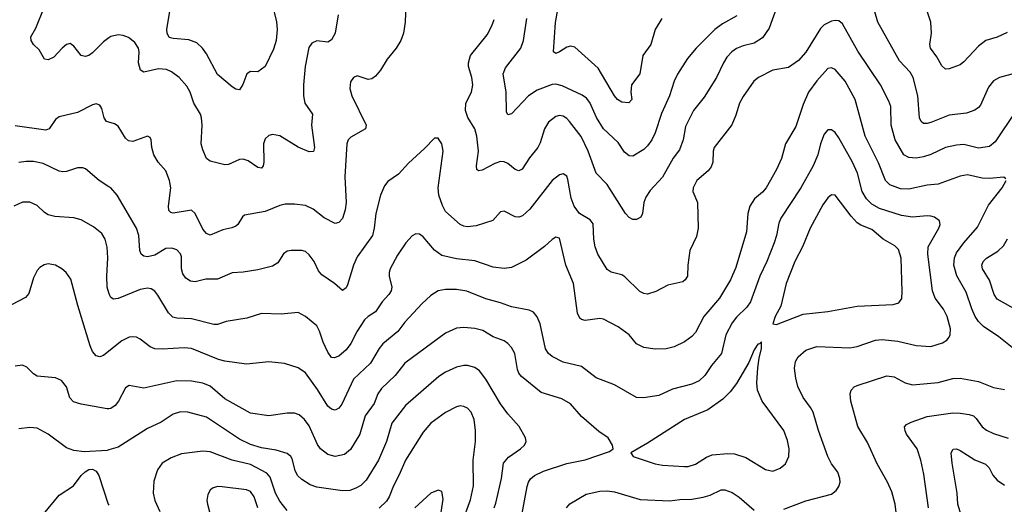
# Model space of a CAD drawing. Header units: inches. Extents: x 884691 to 1028259, y 526745 to 653629.
# Tile 75 of 241: x 899515 to 904870, y 622389 to 625024. Entities that reach past the tile are written whole.
import ezdxf

# ---------------------------------------------------------------- set-up
doc = ezdxf.new("R2010")
doc.units = ezdxf.units.IN
doc.header["$MEASUREMENT"] = 0
doc.layers.add('A8692', color=7, linetype='Continuous')
doc.layers.add('A9602', color=7, linetype='Continuous')

msp = doc.modelspace()

# ---------------------------------------------------------------- linework, layer by layer
at = {"layer": 'A8692', "color": 6}
for points, elevation in [([(900000, 624925.3), (899970, 624904.4), (899910, 624844.3), (899890, 624830), (899870, 624824.2), (899849.8, 624829.8), (899810, 624880.7), (899797, 624890), (899790, 624893.9), (899770, 624889.2), (899746.5, 624870), (899700.4, 624819.6), (899670, 624805.7), (899650, 624810), (899620.9, 624860.9), (899590.7, 624890), (899577, 624910), (899575.3, 624930), (899602.4, 624977.6), (899647.3, 625090)], 3000), ([(900000, 624466.4), (899986.8, 624470), (899974.9, 624490), (899961.1, 624541.1), (899950, 624558.8), (899930, 624566), (899910, 624560.6), (899830, 624518.8), (899730, 624496.3), (899710, 624480.6), (899675.1, 624430), (899656.8, 624423.2), (899490, 624447)], 3100), ([(900000, 624116.2), (899946.3, 624150), (899872.8, 624212.8), (899858.4, 624218.4), (899830, 624218.8), (899770, 624197.9), (899750, 624196), (899730, 624200.7), (899642.3, 624242.3), (899590, 624253.1), (899550, 624253.3), (899510, 624248.5)], 3200), ([(900000, 623538.8), (899991.1, 623570), (899988.9, 623630), (899993.4, 623730), (899990, 623787.8), (899979.3, 623830), (899960.7, 623860.7), (899917.1, 623897.1), (899850, 623935), (899810, 623946.2), (899705.5, 623954.5), (899670, 623962.8), (899650, 623975.8), (899610, 624014.7), (899570, 624032.1), (899530, 624031.7), (899482.6, 624010)], 3300), ([(900000, 623222.1), (899970, 623197.9), (899950, 623190.8), (899930, 623195.8), (899910, 623220.4), (899898.9, 623250), (899830.3, 623470), (899793.7, 623613.7), (899767.5, 623650), (899744.2, 623670), (899710, 623689.9), (899670, 623697.1), (899647.9, 623692.1), (899623.6, 623676.4), (899610, 623660.2), (899590, 623621.2), (899565.4, 623534.6), (899546.9, 623513.1), (899470, 623473)], 3400), ([(900000, 622909.1), (899990, 622907.7), (899850, 622933), (899807.2, 622947.2), (899787.3, 622967.3), (899768.5, 623028.5), (899742.3, 623062.3), (899710, 623076.1), (899610, 623085.6), (899590, 623098.7), (899554, 623134), (899530, 623145.4), (899490, 623141)], 3500), ([(900000, 622684.7), (899990, 622681.8), (899865.8, 622674.2), (899810, 622682.5), (899770, 622696.1), (899670, 622771.1), (899610, 622802.9), (899570, 622806.9), (899510, 622798.9)], 3600), ([(899525.1, 622190), (899730, 622438.1), (899807.3, 622490), (899850, 622546.4), (899870, 622565.9), (899890, 622578.4), (899910, 622580.4), (899930, 622568.8), (899945.1, 622545.1), (899996.8, 622390), (900000, 622383.9)], 3600)]:
    msp.add_lwpolyline(points, dxfattribs=dict(at, elevation=elevation))
at = {"layer": 'A9602', "color": 6}
for points, elevation in [([(903007.4, 625030), (902971.3, 624970), (902947.9, 624890), (902904.4, 624830), (902888.1, 624730), (902842.1, 624670), (902837.8, 624630), (902844.1, 624590), (902827.7, 624572.3), (902790, 624575.3), (902766, 624590), (902749.2, 624609.2), (902660.7, 624760.7), (902533.8, 624873.8), (902510, 624879.5), (902490, 624874.9), (902450, 624848.8), (902430, 624841.1), (902418.4, 624850), (902428.4, 625008.4), (902450.3, 625130)], 2900), ([(904885.7, 624954.3), (904830.6, 624929.4), (904770, 624910.4), (904730, 624880.4), (904650, 624794.4), (904630, 624779.2), (904570, 624756.3), (904550, 624754.8), (904530, 624772.3), (904502.8, 624822.8), (904467.9, 624870), (904464.5, 624890), (904474.5, 624950), (904470.1, 625010), (904424.5, 625150)], 3000), ([(901614.8, 625110), (901611.3, 625010), (901602, 624950), (901587.4, 624910), (901563.1, 624870), (901512.7, 624810), (901477.6, 624750), (901450, 624716.4), (901430, 624702.6), (901410, 624698.8), (901350, 624717.9), (901330, 624709.9), (901313.5, 624686.5), (901309.4, 624650), (901320.9, 624610), (901399.4, 624450), (901395.7, 624430), (901315.5, 624384.5), (901300.6, 624370), (901293.7, 624350), (901282.4, 624170), (901290.7, 624030), (901285.2, 623990), (901270, 623943.8), (901250, 623921.2), (901230, 623916.1), (901170, 623947.3), (901110, 623993.1), (901070, 624013.7), (901010, 624021.8), (900958.9, 624021.1), (900930, 624014.4), (900850, 623980.7), (900737.9, 623962.1), (900726.9, 623953.1), (900701.7, 623910), (900690, 623900.8), (900668.4, 623891.6), (900618.8, 623881.2), (900550, 623853.4), (900530, 623861.5), (900510, 623885.5), (900470, 623970.8), (900450, 623988.7), (900350, 623972.6), (900336.5, 623976.6), (900326.4, 623986.4), (900324.5, 624010), (900336.6, 624110), (900330.2, 624150), (900310, 624202.3), (900268.8, 624250), (900244.4, 624290), (900233.2, 624330), (900230.3, 624370.3), (900223.9, 624383.9), (900209.9, 624389.9), (900130, 624362.1), (900105.7, 624365.7), (900090, 624379.6), (900050, 624445.5), (900030, 624458.1), (900000, 624466.4)], 3100), ([(900888.8, 625110), (900912, 625012), (900914.7, 624970), (900909.2, 624910.8), (900895.7, 624864.3), (900850, 624769.4), (900810, 624740.9), (900770, 624742.7), (900750, 624730.3), (900728.9, 624671.1), (900710, 624642.5), (900690, 624646.5), (900670, 624659.7), (900590, 624726.7), (900530, 624838.3), (900508.5, 624868.5), (900477.6, 624897.6), (900434.8, 624914.8), (900350, 624921), (900327.3, 624927.3), (900316.2, 624950), (900315.5, 624970), (900330.7, 625070.7)], 2900), ([(903630, 625088.8), (903590, 624977.9), (903553.7, 624926.3), (903510, 624896.6), (903450, 624882.8), (903412.6, 624867.4), (903388.2, 624850), (903360.6, 624819.4), (903342.2, 624790), (903304.7, 624710), (903236.8, 624603.2), (903178.7, 624530), (903136.4, 624443.6), (903122.6, 624370), (903103, 624317), (903068.7, 624271.3), (903011.3, 624168.7), (902944.4, 624095.6), (902920.8, 624059.2), (902908.5, 624030), (902901.7, 623970), (902893.8, 623950), (902870, 623938.1), (902850, 623937.9), (902830, 623948), (902810, 623969.6), (902710, 624127.3), (902649.2, 624189.2), (902605.7, 624310), (902568.1, 624388.1), (902505.7, 624470), (902490, 624486.7), (902470, 624498.7), (902450, 624502.8), (902430, 624498.1), (902390, 624466.5), (902368.4, 624430), (902345.4, 624354.6), (902333.2, 624330), (902287, 624273), (902248.4, 624211.6), (902230, 624202.6), (902210, 624210.2), (902170, 624241.5), (902150, 624251), (902130, 624252.6), (902098, 624242), (902030, 624205.3), (902010, 624201.8), (902001.5, 624210), (901998.7, 624230), (902010.2, 624310), (902001.7, 624390), (901991, 624431), (901952.3, 624492.3), (901939.2, 624530), (901941.5, 624570), (901971.9, 624630), (901979.7, 624670), (901973.4, 624710), (901956.4, 624770), (901955.7, 624790), (901966.3, 624830), (902057.4, 624942.6), (902083.2, 624990), (902094.8, 625025.2)], 3100), ([(904930, 624734.2), (904844.3, 624710), (904810, 624692.3), (904783.5, 624656.5), (904740.7, 624559.3), (904730, 624545.8), (904710, 624532.4), (904663.9, 624516.1), (904570, 624504.8), (904470, 624464.8), (904450, 624459.1), (904430, 624459.8), (904417.9, 624470), (904408.7, 624490), (904398.7, 624610), (904374.7, 624710), (904358.5, 624738.5), (904300.2, 624800.2), (904181.1, 625010), (904153.6, 625110)], 3100), ([(901247, 625050), (901231.2, 624950), (901210, 624914.3), (901190, 624902.6), (901130, 624909), (901103.3, 624896.7), (901086.8, 624873.2), (901067.1, 624770), (901057.8, 624670), (901057.8, 624610), (901065.8, 624570), (901107.5, 624510), (901101.3, 624450), (901117.8, 624330), (901112.4, 624307.6), (901090, 624304.9), (901030, 624330.3), (900930, 624392.8), (900890, 624399.6), (900870, 624393.8), (900850, 624375.5), (900840.6, 624350), (900842.1, 624250), (900839.2, 624230), (900830, 624217.4), (900810, 624220.7), (900756.7, 624256.7), (900730, 624265.3), (900710, 624264.2), (900650, 624236), (900630, 624234.2), (900550, 624254.5), (900530, 624269.9), (900510, 624315.9), (900501.7, 624350), (900507.3, 624450), (900504.2, 624490), (900497.5, 624510), (900462.6, 624570), (900441.3, 624630), (900423.5, 624663.5), (900382.5, 624710), (900340.6, 624740.6), (900313.2, 624753.2), (900270, 624757), (900190, 624739.2), (900172.1, 624750), (900161.4, 624790), (900163.9, 624850), (900160.3, 624870), (900140.5, 624900.5), (900106.7, 624926.7), (900078.3, 624938.3), (900050, 624941.7), (900010, 624932.2), (900000, 624925.3)], 3000), ([(904930, 624525.2), (904819.5, 624360.5), (904790, 624333.8), (904730, 624324.8), (904650, 624344.8), (904610, 624342.7), (904550, 624329.6), (904470, 624291.6), (904430, 624279.2), (904390, 624272), (904350, 624275.2), (904324, 624290), (904275.3, 624370), (904255.1, 624450), (904251.7, 624551.7), (904241.3, 624581.3), (904195.6, 624670), (904073.2, 624853.2), (903990, 625001.1), (903970, 625017.1), (903950, 625019.9), (903930, 625015.4), (903890, 624996.1), (903870, 624977), (903790, 624847.9), (903750, 624801.6), (903695.7, 624764.3), (903610, 624750.4), (903532.2, 624710), (903508.1, 624690), (903450, 624606.8), (903430.4, 624570), (903410, 624505), (903387, 624453), (903292.4, 624330), (903286.2, 624310), (903283.6, 624250), (903276, 624224.1), (903258.2, 624201.8), (903197.1, 624150), (903177, 624110), (903175.1, 624090), (903200.3, 624030), (903203.9, 623890), (903195.5, 623844.5), (903160.2, 623770), (903148.8, 623690), (903145.8, 623630), (903134.6, 623610), (903120.6, 623599.4), (903039.4, 623580.6), (902974.1, 623545.9), (902928.6, 623531.4), (902910, 623534.5), (902886.6, 623546.6), (902806.7, 623626.7), (902790, 623636), (902731.7, 623651.7), (902710, 623666.3), (902659.1, 623750), (902643.8, 623790), (902636.5, 623830), (902633.9, 623913.9), (902616.5, 623936.5), (902558.6, 623970), (902530, 624009.4), (902513.4, 624053.4), (902495.9, 624155.9), (902490, 624172.7), (902470, 624186.8), (902450, 624180.5), (902410, 624148.9), (902290, 623994.6), (902250, 623957.3), (902230, 623949.7), (902210, 623951.4), (902150, 623983.4), (902130, 623978.7), (902087.1, 623932.9), (901996.6, 623903.4), (901950, 623897.9), (901930, 623900.9), (901910, 623910.9), (901830, 623981.4), (901813.7, 624013.7), (901794.5, 624070), (901791.3, 624110), (901817.4, 624310), (901810, 624349.8), (901796.9, 624370), (901790, 624379.4), (901770, 624380.6), (901716.4, 624323.6), (901630, 624244.3), (901575.3, 624184.7), (901516.5, 624143.5), (901498.5, 624121.5), (901476.4, 624070), (901451.1, 623970), (901442.7, 623890), (901432.8, 623850), (901350, 623735.2), (901330.7, 623690), (901297.5, 623582.5), (901290, 623566.8), (901270, 623551.7), (901227.1, 623590), (901157.6, 623637.6), (901139.5, 623659.5), (901116, 623710), (901090, 623746.4), (901070, 623762.9), (901050, 623769.2), (900990.4, 623769.6), (900970, 623765.7), (900948.9, 623751.1), (900918.6, 623701.4), (900890, 623683.8), (900810, 623664.1), (900730, 623652), (900670, 623648.3), (900590, 623613.8), (900526.9, 623613.1), (900470, 623599.2), (900443.1, 623603.1), (900419.1, 623619.1), (900402.5, 623642.5), (900395.6, 623670), (900394.4, 623734.4), (900390, 623750.3), (900370, 623772.8), (900342, 623782), (900310, 623780.3), (900250, 623744.7), (900210, 623734.3), (900190, 623738.4), (900175, 623750), (900168, 623770), (900162.7, 623850), (900150.4, 623890), (900044.8, 624070), (900010, 624109.9), (900000, 624116.2)], 3200), ([(903414.1, 625045.9), (903337.8, 625002.2), (903294.8, 624970), (903194, 624870), (903147.5, 624812.5), (903092.8, 624727.2), (903074.3, 624690), (903048.9, 624610), (903005.1, 624514.9), (902970.7, 624409.3), (902952.9, 624370), (902930, 624337.5), (902910, 624318.5), (902850, 624282.5), (902830, 624284.1), (902804.2, 624304.2), (902770, 624357.2), (902690, 624431.2), (902651.9, 624491.9), (902614.7, 624574.7), (902598.1, 624598.1), (902574.4, 624614.4), (902465.3, 624665.3), (902430, 624673.5), (902410, 624671.1), (902330, 624640.6), (902282.8, 624610), (902190, 624511.8), (902170, 624506.5), (902162.5, 624522.5), (902160.2, 624630), (902143.6, 624730), (902156.9, 624763.1), (902239.4, 624870), (902255.1, 624910), (902272.2, 625030)], 3000), ([(904878.8, 624158.8), (904867.7, 624167.7), (904790, 624160), (904750, 624162.2), (904670, 624180.8), (904630, 624173), (904510, 624130.6), (904450, 624124.8), (904350, 624102.2), (904305.1, 624105.1), (904246.3, 624126.3), (904223.5, 624150), (904186.2, 624246.2), (904112.4, 624390), (904058, 624590), (904004.2, 624690), (903950, 624752.8), (903930, 624762.7), (903910, 624758.1), (903850, 624691.9), (903805.6, 624630), (903776.4, 624563.6), (903736.5, 624443.5), (903679.6, 624350), (903657.9, 624270), (903631.5, 624210), (903574.1, 624110), (903553.7, 624086.3), (903510.7, 624049.3), (903485.6, 624010), (903475.2, 623970), (903466.7, 623870), (903410, 623676), (903380.1, 623610), (903321.5, 623510), (903235.3, 623410), (903190, 623323.6), (903170, 623301.8), (903130, 623273.3), (903073.8, 623246.2), (903030, 623235.2), (902970, 623232.8), (902910, 623242.7), (902870, 623261.8), (902830.2, 623310.2), (902770, 623354.8), (902690, 623395.6), (902670, 623399.9), (902590, 623389.4), (902570, 623394.2), (902561.2, 623401.2), (902548.2, 623428.2), (902526.4, 623590), (902485.6, 623690), (902450, 623836.3), (902430, 623841.6), (902410, 623829.1), (902369, 623791), (902270, 623716.7), (902190, 623677.4), (902150, 623671), (902090, 623679), (901990, 623713.8), (901890, 623723.7), (901810, 623742.8), (901770.4, 623770.4), (901710, 623843), (901690, 623857.7), (901670, 623859.9), (901650, 623849.5), (901614.2, 623810), (901570, 623742.9), (901529.8, 623670), (901524.1, 623650), (901525.1, 623630), (901538.3, 623570), (901534.2, 623550), (901523.2, 623530), (901486, 623490), (901450, 623435.1), (901409.4, 623410.6), (901390, 623391.7), (901350.3, 623329.7), (901315.7, 623264.3), (901290, 623230), (901250, 623194), (901224.9, 623184.9), (901210, 623187.4), (901190, 623216.1), (901165.7, 623270), (901146.1, 623330), (901130, 623359.1), (901070, 623410.6), (901030, 623431.7), (900937.3, 623422.7), (900830, 623427.1), (900750, 623401.6), (900636.9, 623383.1), (900590, 623367.1), (900570, 623366.9), (900450, 623397.8), (900370, 623401.1), (900347.5, 623407.5), (900323.4, 623430), (900266.5, 623526.5), (900250, 623547.4), (900230, 623560.1), (900210, 623563.8), (900170, 623557.6), (900050, 623507.4), (900024.3, 623504.3), (900010, 623513.3), (900004.2, 623524.2), (900000, 623538.8)], 3300), ([(903670, 622362.4), (903790, 622407.4), (903930, 622444.9), (903955.7, 622464.3), (903970, 622485.9), (903976.3, 622510), (903975.8, 622530), (903963.5, 622563.5), (903929.6, 622609.6), (903909.1, 622649.1), (903858.7, 622790), (903830.6, 622890.6), (903816.4, 622916.4), (903775, 622970), (903746.4, 623030), (903735.5, 623075.5), (903729.1, 623130), (903734.6, 623165.4), (903748.3, 623191.7), (903790, 623228), (903850, 623246.7), (904030, 623239.7), (904070, 623247.3), (904170, 623282.2), (904205.6, 623285.6), (904290, 623276.9), (904390, 623252.5), (904470, 623247.3), (904533.5, 623266.5), (904557.5, 623282.5), (904570, 623298.7), (904575.1, 623310), (904576.4, 623343.6), (904559.2, 623410), (904539.7, 623450), (904494.5, 623510), (904479.3, 623550), (904453.7, 623750), (904456.3, 623790), (904513.2, 623890), (904520.1, 623910), (904517.9, 623930), (904490.5, 623950), (904470, 623955.8), (904450, 623958.1), (904370, 623950.8), (904310, 623958.7), (904190, 623997.3), (904150, 624020.9), (904120.9, 624050), (904096.6, 624090), (904071.3, 624190), (904043.4, 624250), (903970, 624381.8), (903950, 624410.3), (903930, 624425.8), (903910, 624424.6), (903890, 624402), (903870.7, 624350), (903856.4, 624290), (903830, 624229.9), (903763.8, 624110), (903654.3, 623945.7), (903643.1, 623916.9), (903630, 623850), (903617.2, 623810), (903578.4, 623710), (903540.2, 623630), (903490.2, 623489.8), (903470, 623461.6), (903413.9, 623406.1), (903390, 623375.5), (903355.8, 623310), (903331.2, 623210), (903276.7, 623143.3), (903241.7, 623090), (903210, 623060.9), (903170, 623043.2), (903064.7, 623015.3), (902990, 622981.2), (902908, 622968), (902870, 622970.5), (902750, 623038.3), (902650, 623076.8), (902570, 623139.4), (902470, 623162.2), (902410, 623192.1), (902389.9, 623210), (902375, 623235), (902344.7, 623370), (902329.4, 623409.4), (902310, 623433.4), (902284.8, 623444.8), (902190, 623463.4), (902130, 623485), (902050, 623506.3), (901947.2, 623547.2), (901890, 623557.6), (901830, 623557.4), (901790, 623549), (901750, 623524.9), (901701, 623479), (901610, 623380.2), (901570.9, 623329.1), (901490, 623261.6), (901470, 623236.6), (901422.8, 623157.2), (901330.5, 623069.5), (901266.2, 622933.8), (901250, 622912.6), (901230, 622901.7), (901210, 622905.9), (901190, 622923.6), (901134.2, 623014.2), (901070, 623104.6), (901030, 623130.7), (900955.7, 623155.7), (900870, 623163.7), (900748.8, 623151.2), (900630, 623167.3), (900596.6, 623176.6), (900450, 623236.9), (900410, 623240.6), (900290, 623233), (900250, 623234.9), (900225, 623245), (900170, 623287.5), (900150, 623297.2), (900130, 623300.1), (900110, 623297.5), (900070, 623278.6), (900000, 623222.1)], 3400), ([(904930, 623227.8), (904840.2, 623300.2), (904756.5, 623356.5), (904730, 623383.4), (904711.9, 623410), (904692.7, 623452.7), (904662.6, 623542.6), (904610.9, 623630.9), (904594.8, 623690), (904598, 623730), (904610, 623757.3), (904650, 623810.5), (904724.5, 623895.5), (904784.1, 624015.9), (904858.8, 624110), (904880.5, 624150)], 3300), ([(904950, 623437.1), (904830, 623503.9), (904815.2, 623530), (904788.7, 623608.7), (904750.7, 623670), (904748.3, 623690), (904755.1, 623710), (904772, 623728), (904833.7, 623766.3), (904865.5, 623794.5), (904887.6, 623832.4)], 3200), ([(902246, 622330), (902273.9, 622486.1), (902282.1, 622510), (902293, 622527), (902313.8, 622546.2), (902363.7, 622570), (902490, 622610.4), (902590, 622631.5), (902723.1, 622676.9), (902741.6, 622690), (902739.3, 622710), (902714.4, 622750), (902665.3, 622785.3), (902570, 622867.4), (902510, 622935.7), (902463, 622963), (902350, 622997.7), (902244.1, 623084.1), (902230, 623102.7), (902222.5, 623122.5), (902206.9, 623210), (902190, 623242.3), (902170, 623264.1), (902150, 623277.2), (902090, 623299.3), (902033.5, 623333.5), (901990, 623345.4), (901930, 623350.2), (901890, 623347.3), (901830, 623319.7), (901610, 623156.3), (901557.4, 623090), (901481.7, 623018.3), (901463.3, 622990), (901442.6, 622937.4), (901393.4, 622870), (901365.4, 622770), (901313.3, 622686.7), (901280.4, 622659.6), (901230, 622648.6), (901190, 622660.5), (901150, 622691.4), (901134.6, 622714.6), (901090, 622815.5), (901063.8, 622850), (901035.3, 622875.3), (901010, 622884), (900970, 622885.4), (900870, 622870.6), (900770, 622884.1), (900630, 622961.9), (900550.7, 623030.7), (900510, 623047.8), (900450, 623058.6), (900370, 623060), (900190, 623020.3), (900110, 623035.5), (900090, 623022.5), (900052.5, 622950), (900033.4, 622926.6), (900010, 622910.5), (900000, 622909.1)], 3500), ([(902095.4, 622370), (902104.7, 622395.3), (902135.2, 622530), (902146.7, 622613.3), (902173.6, 622646.4), (902238.7, 622690), (902260.1, 622710), (902268.4, 622730), (902265.9, 622750), (902231.9, 622811.9), (902170, 622881.8), (902130, 622936.4), (902050, 623070.5), (902014.9, 623114.9), (901990, 623132.2), (901950, 623143.9), (901930, 623144.5), (901890, 623134.3), (901830, 623107.5), (901795, 623085), (901613.9, 622926.1), (901538.9, 622830), (901509, 622730), (901466.2, 622630), (901399.2, 622520.8), (901370, 622491.5), (901343.8, 622476.2), (901310, 622464.4), (901270, 622461.8), (901130, 622482.2), (901094.5, 622494.5), (901050, 622523.8), (901026.5, 622546.5), (901012.9, 622572.9), (900996, 622636), (900989, 622650), (900970, 622665.3), (900910, 622683.4), (900830, 622697.2), (900770, 622713.7), (900710, 622744), (900530, 622862.4), (900430, 622890.7), (900390, 622891.3), (900350, 622879.2), (900284.8, 622835.2), (900210, 622801.4), (900050, 622699.5), (900000, 622684.7)], 3600), ([(904283.4, 622330), (904276.4, 622390), (904257.3, 622457.3), (904235, 622510), (904178.8, 622610), (904125.7, 622725.7), (904073, 622813), (904035.4, 622950), (904031.3, 622990), (904035.9, 623010), (904052.9, 623027.1), (904070, 623035.7), (904230, 623087.2), (904270, 623082.4), (904330, 623049.1), (904370, 623039.4), (904510, 623051.8), (904590, 623073.7), (904630, 623075.7), (904730, 623056.4), (904810, 623024.1), (904870, 623013)], 3300), ([(901921.3, 622290), (901967.3, 622412.7), (901982.7, 622490), (901981.9, 622630), (901993.6, 622730), (901994.2, 622790), (901987, 622850), (901969.4, 622890), (901950, 622912), (901930, 622921.9), (901910, 622923.9), (901890, 622919.7), (901830, 622888.1), (901751.1, 622830), (901710, 622780.7), (901612.5, 622630), (901578.5, 622550), (901546.9, 622490), (901524.2, 622430), (901510, 622406.3), (901470, 622368.8)], 3700), ([(904456.5, 622370), (904432.6, 622552.6), (904416.5, 622630), (904395.8, 622690), (904338.6, 622770), (904329.6, 622789.6), (904327.6, 622810), (904337.1, 622822.9), (904363.4, 622836.6), (904450, 622865.8), (904590, 622886.3), (904630, 622885.3), (904678.4, 622878.4), (904701.8, 622870), (904716.5, 622856.5), (904749.2, 622810), (904772.6, 622792.6), (904810, 622774.2), (904890, 622748.5)], 3200), ([(900970, 622355.5), (900930, 622406.2), (900905.4, 622450), (900877.6, 622537.6), (900859.3, 622559.3), (900770, 622606.1), (900670, 622630.1), (900550, 622673.9), (900510, 622679), (900395.5, 622664.5), (900337.9, 622642.1), (900290, 622612.7), (900263.5, 622576.5), (900244.7, 622515.3), (900241.1, 622450), (900249.8, 622410), (900277.5, 622350)], 3700), ([(904635, 622330), (904617.2, 622390), (904613.3, 622450), (904586.3, 622613.7), (904581.5, 622670), (904590.7, 622689.3), (904610, 622690), (904630, 622681.2), (904710, 622631.5), (904768, 622608), (904787.9, 622587.9), (904807.9, 622547.9), (904830, 622520.2), (904870, 622493.9)], 3100), ([(900809.2, 622369.2), (900790, 622430.3), (900770, 622459.3), (900748, 622468), (900615.1, 622484.9), (900590, 622485.2), (900563.1, 622476.9), (900550, 622465.9), (900538.3, 622441.7), (900533.4, 622410), (900535.5, 622390), (900573, 622250)], 3800), ([(901801.7, 622310), (901817.5, 622417.5), (901810, 622458), (901790, 622465.7), (901750, 622449.1), (901663.3, 622370)], 3800), ([(902489.5, 622370.5), (902507.3, 622392.7), (902596, 622444), (902670, 622461.1), (902710, 622462.4), (902750, 622457), (902890, 622414.9), (903050, 622407.7), (903104.5, 622415.5), (903170, 622418), (903231.9, 622428.1), (903270, 622438.6), (903330, 622467.5), (903350, 622468.7), (903390, 622452.9), (903428.5, 622428.5), (903510, 622356.6)], 3400)]:
    msp.add_lwpolyline(points, dxfattribs=dict(at, elevation=elevation))
at = {"layer": 'A9602', "color": 6, "elevation": 3500}
for points in [[(903930, 624071.2), (903910, 624056.2), (903882.5, 624017.5), (903814.3, 623890), (903772, 623790), (903730, 623709.9), (903682.8, 623590), (903653.6, 623466.4), (903624.1, 623410), (903610.4, 623370.4), (903630, 623366.8), (903776.2, 623423.8), (903910, 623437.5), (904070, 623466.5), (904264.9, 623475.1), (904296, 623484), (904311.5, 623508.5), (904314.2, 623545.8), (904308.1, 623728.1), (904294.9, 623774.9), (904275.1, 623795.1), (904211.2, 623831.2), (904150, 623883.8), (904090, 623906.7), (904070, 623919.9), (904035.9, 623955.9), (903950, 624069.5)], [(903550, 623271.8), (903539, 623261), (903530, 623260.3), (903510, 623229.8), (903480, 623160), (903414, 623046), (903379.2, 623000.8), (903338.5, 622961.5), (903257.8, 622902.2), (903130.3, 622849.7), (902930, 622721.3), (902839.3, 622670), (902850.3, 622650), (902970, 622609.8), (903010, 622602.1), (903130, 622594.9), (903150, 622595.6), (903190, 622607.9), (903250, 622645.9), (903281.3, 622658.7), (903365.2, 622665.2), (903403.2, 622663.2), (903464.5, 622644.5), (903570, 622577.7), (903610, 622569.4), (903650, 622584.9), (903680.2, 622610), (903697.1, 622650), (903699.3, 622690), (903690, 622735.7), (903669.7, 622790), (903552.1, 622950), (903526.9, 623010), (903523, 623050), (903528.7, 623131.3), (903536.1, 623183.9), (903550, 623236)]]:
    msp.add_lwpolyline(points, close=True, dxfattribs=at)

doc.saveas('drawing.dxf')
